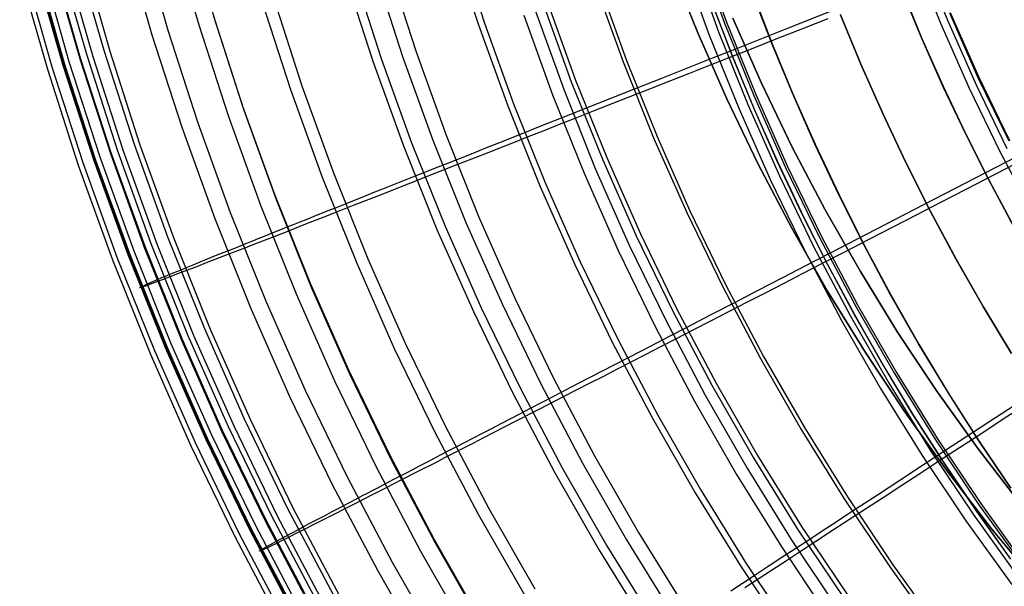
# Model space of a CAD drawing. Header units: millimetres. Extents: x 20498 to 21098, y 1199 to 1799.
# Tile 3 of 110: x 20508 to 20610, y 1359 to 1417. Entities that reach past the tile are written whole.
import ezdxf

# ---------------------------------------------------------------- set-up
doc = ezdxf.new("R2010")
doc.units = ezdxf.units.MM
doc.layers.add('Rico Pouf Ferm Living', color=7, linetype='Continuous', true_color=0x000000)

msp = doc.modelspace()

# ---------------------------------------------------------------- linework, layer by layer
at = {"layer": 'Rico Pouf Ferm Living'}
for p, q in [((20525.73, 1426.35, 309.89), (20528.41, 1416.95, 309.87)), ((20520.84, 1425.47, 93.65), (20523.56, 1415.9, 93.63)), ((20524.07, 1425.9, 310.65), (20526.76, 1416.45, 310.63)), ((20519.18, 1425.03, 92.87), (20521.93, 1415.41, 92.85)), ((20552.91, 1424.89, 61.73), (20555.64, 1416.44, 61.72)), ((20553.52, 1425.07, 63.61), (20556.25, 1416.64, 63.6)), ((20578.31, 1424.21, 55.96), (20581.05, 1416.64, 55.94)), ((20578.53, 1424.28, 57.94), (20581.26, 1416.72, 57.93)), ((20512.38, 1423.16, 119.79), (20515.19, 1413.31, 119.77)), ((20514.15, 1423.64, 120.14), (20516.95, 1413.84, 120.13)), ((20514.78, 1423.51, 267.56), (20517.57, 1413.74, 267.54)), ((20577.67, 1423.35, 373.21), (20580.42, 1415.75, 373.19)), ((20600.61, 1423.43, 388.11), (20603.34, 1416.62, 388.1)), ((20601.33, 1423.71, 386.29), (20604.05, 1416.93, 386.28)), ((20508.74, 1422.12, 159.9), (20511.59, 1412.13, 159.89)), ((20509.9, 1422.26, 245.35), (20512.74, 1412.31, 245.34)), ((20509.91, 1422.47, 140.49), (20512.75, 1412.52, 140.48)), ((20510.07, 1422.35, 219.6), (20512.91, 1412.41, 219.58)), ((20510.54, 1422.59, 160), (20513.36, 1412.67, 159.98)), ((20511.69, 1422.73, 245.14), (20514.51, 1412.85, 245.12)), ((20511.7, 1422.94, 140.68), (20514.52, 1413.06, 140.66)), ((20513.02, 1423.04, 267.94), (20515.82, 1413.2, 267.92)), ((20546.38, 1422.34, 343.88), (20549.19, 1413.66, 343.87)), ((20578.28, 1415.64, 54.61), (20575.51, 1422.57, 54.61)), ((20575.51, 1422.57, 54.61), (20578.28, 1415.64, 54.61)), ((20576.71, 1423.02, 374.88), (20579.47, 1415.39, 374.87)), ((20508.28, 1421.87, 219.67), (20511.13, 1411.87, 219.65)), ((20541.89, 1421.52, 67.27), (20544.74, 1412.69, 67.25)), ((20542.75, 1421.78, 69.02), (20545.6, 1412.98, 69)), ((20544.99, 1421.92, 345.13), (20547.81, 1413.19, 345.12)), ((20567.71, 1420.57, 57.87), (20570.58, 1412.64, 57.85)), ((20568.06, 1420.69, 59.83), (20570.93, 1412.77, 59.81)), ((20534.48, 1419.26, 75.56), (20537.41, 1410.17, 75.55)), ((20585.86, 1414.69, 10.66), (20583.82, 1420, 10.66)), ((20583.85, 1419.99, 65.09), (20585.89, 1414.68, 65.09)), ((20601.42, 1415.06, 10.67), (20599.37, 1420.01, 10.67)), ((20599.37, 1420.01, -0.11), (20601.41, 1415.06, -0.11)), ((20601.41, 1415.06, 5.28), (20599.37, 1420.01, 5.28)), ((20601.42, 1415.06, 10.67), (20599.37, 1420.01, 10.67)), ((20601.42, 1415.05, 15.02), (20599.37, 1420.01, 15.02)), ((20601.42, 1415.06, 10.67), (20599.37, 1420.01, 10.67)), ((20599.38, 1420.01, 19.38), (20601.42, 1415.05, 19.38)), ((20533.28, 1418.9, 74.08), (20536.23, 1409.77, 74.06)), ((20562.28, 1418.71, 59.32), (20565.22, 1410.59, 59.3)), ((20562.74, 1418.87, 61.25), (20565.67, 1410.76, 61.23)), ((20579.81, 1418.53, 16.1), (20581.88, 1413.12, 16.1)), ((20581.9, 1413.12, 37.87), (20579.82, 1418.53, 37.87)), ((20581.91, 1413.12, 59.65), (20579.83, 1418.53, 59.65)), ((20587.31, 1416.01, 57.29), (20592.43, 1418.04, 56.76)), ((20528.29, 1417.36, 83.65), (20531.29, 1408.06, 83.63)), ((20560.33, 1417.44, 360.46), (20563.29, 1409.24, 360.45)), ((20561.52, 1417.85, 358.99), (20564.47, 1409.7, 358.98)), ((20581.9, 1417.16, 59.65), (20584.85, 1410.45, 59.65)), ((20584.85, 1410.45, 59.65), (20581.9, 1417.16, 59.65)), ((20591.69, 1417.08, 380.18), (20589.08, 1416.05, 378.52)), ((20595.12, 1412.39, 10.67), (20593.01, 1417.51, 10.67)), ((20595.12, 1412.39, 15.02), (20593.01, 1417.5, 15.02)), ((20593.02, 1417.5, 19.37), (20595.12, 1412.39, 19.38)), ((20604.25, 1417.7, 53.97), (20607.2, 1411.03, 53.96)), ((20604.35, 1417.74, 55.97), (20607.3, 1411.07, 55.96)), ((20526.76, 1416.45, 310.63), (20529.79, 1407.09, 310.62)), ((20528.41, 1416.95, 309.87), (20531.41, 1407.64, 309.86)), ((20555.64, 1416.44, 61.72), (20558.66, 1408.09, 61.7)), ((20556.25, 1416.64, 63.6), (20559.26, 1408.31, 63.58)), ((20581.05, 1416.64, 55.94), (20584.05, 1409.17, 55.93)), ((20581.26, 1416.72, 57.93), (20584.26, 1409.26, 57.92)), ((20582.31, 1414.03, 57.92), (20587.31, 1416.01, 57.29)), ((20589.08, 1416.05, 378.52), (20586.5, 1415.04, 376.8)), ((20603.34, 1416.62, 388.1), (20606.31, 1409.92, 388.09)), ((20604.05, 1416.93, 386.28), (20607.01, 1410.25, 386.27)), ((20521.93, 1415.41, 92.85), (20525, 1405.89, 92.83)), ((20523.56, 1415.9, 93.63), (20526.62, 1406.44, 93.62)), ((20581.28, 1408.81, 54.62), (20578.28, 1415.64, 54.61)), ((20578.28, 1415.64, 54.61), (20581.28, 1408.81, 54.62)), ((20579.47, 1415.39, 374.87), (20582.5, 1407.86, 374.86)), ((20580.42, 1415.75, 373.19), (20583.43, 1408.25, 373.18)), ((20586.5, 1415.04, 376.8), (20583.96, 1414.03, 375.02)), ((20601.41, 1415.06, -0.11), (20603.59, 1410.13, -0.11)), ((20603.59, 1410.13, 5.28), (20601.41, 1415.06, 5.28)), ((20603.59, 1410.13, 10.67), (20601.42, 1415.06, 10.67)), ((20603.59, 1410.13, 10.67), (20601.42, 1415.06, 10.67)), ((20603.59, 1410.13, 10.67), (20601.42, 1415.06, 10.67)), ((20601.42, 1415.05, 19.38), (20603.6, 1410.13, 19.38)), ((20603.6, 1410.13, 15.03), (20601.42, 1415.05, 15.02)), ((20579.72, 1413, 58.31), (20582.31, 1414.03, 57.92)), ((20583.96, 1414.03, 375.02), (20581.47, 1413.05, 373.19)), ((20588.04, 1409.4, 10.66), (20585.86, 1414.69, 10.66)), ((20585.89, 1414.68, 65.09), (20588.07, 1409.39, 65.09)), ((20514.52, 1413.06, 140.66), (20517.68, 1403.28, 140.65)), ((20515.19, 1413.31, 119.77), (20518.34, 1403.55, 119.75)), ((20515.82, 1413.2, 267.92), (20518.97, 1403.47, 267.9)), ((20516.95, 1413.84, 120.13), (20520.08, 1404.15, 120.11)), ((20517.57, 1413.74, 267.54), (20520.69, 1404.06, 267.52)), ((20545.6, 1412.98, 69), (20548.74, 1404.29, 68.99)), ((20547.81, 1413.19, 345.12), (20550.94, 1404.56, 345.1)), ((20549.19, 1413.66, 343.87), (20552.29, 1405.08, 343.85)), ((20577.14, 1411.98, 58.75), (20579.72, 1413, 58.31)), ((20581.47, 1413.05, 373.19), (20579.38, 1412.23, 371.59)), ((20581.88, 1413.12, 16.1), (20584.1, 1407.74, 16.1)), ((20584.12, 1407.73, 37.88), (20581.9, 1413.12, 37.87)), ((20584.13, 1407.73, 59.65), (20581.91, 1413.12, 59.65)), ((20511.59, 1412.13, 159.89), (20514.78, 1402.25, 159.87)), ((20512.74, 1412.31, 245.34), (20515.92, 1402.47, 245.32)), ((20512.75, 1412.52, 140.48), (20515.93, 1402.68, 140.46)), ((20512.91, 1412.41, 219.58), (20516.08, 1402.58, 219.57)), ((20513.36, 1412.67, 159.98), (20516.54, 1402.85, 159.97)), ((20514.51, 1412.85, 245.12), (20517.67, 1403.07, 245.1)), ((20544.74, 1412.69, 67.25), (20547.9, 1403.97, 67.24)), ((20570.58, 1412.64, 57.85), (20573.72, 1404.81, 57.84)), ((20570.93, 1412.77, 59.81), (20574.07, 1404.95, 59.8)), ((20574.56, 1410.96, 59.25), (20577.14, 1411.98, 58.75)), ((20579.38, 1412.23, 371.59), (20577.32, 1411.41, 369.94)), ((20597.37, 1407.31, 10.67), (20595.12, 1412.39, 10.67)), ((20595.12, 1412.39, 19.38), (20597.37, 1407.31, 19.38)), ((20597.37, 1407.31, 15.02), (20595.12, 1412.39, 15.02)), ((20511.13, 1411.87, 219.65), (20514.32, 1401.98, 219.64)), ((20572.02, 1409.95, 59.81), (20574.56, 1410.96, 59.25)), ((20577.32, 1411.41, 369.94), (20575.29, 1410.61, 368.24)), ((20607.2, 1411.03, 53.96), (20610.38, 1404.48, 53.95)), ((20607.3, 1411.07, 55.96), (20610.47, 1404.52, 55.95)), ((20537.41, 1410.17, 75.55), (20540.66, 1401.19, 75.53)), ((20565.22, 1410.59, 59.3), (20568.44, 1402.58, 59.29)), ((20565.67, 1410.76, 61.23), (20568.89, 1402.76, 61.22)), ((20569.4, 1408.91, 60.47), (20572.02, 1409.95, 59.81)), ((20575.29, 1410.61, 368.24), (20573.29, 1409.83, 366.49)), ((20584.85, 1410.45, 59.65), (20588.03, 1403.85, 59.65)), ((20588.03, 1403.85, 59.65), (20584.85, 1410.45, 59.65)), ((20605.91, 1405.24, 10.67), (20603.59, 1410.13, 10.67)), ((20603.59, 1410.13, -0.11), (20605.9, 1405.24, -0.11)), ((20605.9, 1405.24, 5.28), (20603.59, 1410.13, 5.28)), ((20605.91, 1405.24, 10.67), (20603.59, 1410.13, 10.67)), ((20605.91, 1405.24, 10.67), (20603.59, 1410.13, 10.67)), ((20603.6, 1410.13, 19.38), (20605.91, 1405.24, 19.38)), ((20605.91, 1405.24, 15.03), (20603.6, 1410.13, 15.03)), ((20606.31, 1409.92, 388.09), (20609.5, 1403.32, 388.08)), ((20607.01, 1410.25, 386.27), (20610.19, 1403.68, 386.26)), ((20536.23, 1409.77, 74.06), (20539.5, 1400.75, 74.05)), ((20563.29, 1409.24, 360.45), (20566.54, 1401.16, 360.43)), ((20564.47, 1409.7, 358.98), (20567.7, 1401.65, 358.97)), ((20568.09, 1408.4, 60.84), (20569.4, 1408.91, 60.47)), ((20571.33, 1409.05, 364.7), (20569.39, 1408.29, 362.85)), ((20573.29, 1409.83, 366.49), (20571.33, 1409.05, 364.7)), ((20584.05, 1409.17, 55.93), (20587.3, 1401.81, 55.92)), ((20584.26, 1409.26, 57.92), (20587.51, 1401.9, 57.9)), ((20590.36, 1404.14, 10.66), (20588.04, 1409.4, 10.66)), ((20588.07, 1409.39, 65.09), (20590.39, 1404.14, 65.1)), ((20531.29, 1408.06, 83.63), (20534.62, 1398.87, 83.61)), ((20558.66, 1408.09, 61.7), (20561.97, 1399.85, 61.69)), ((20559.26, 1408.31, 63.58), (20562.56, 1400.09, 63.57)), ((20565.18, 1407.24, 61.76), (20566.79, 1407.88, 61.23)), ((20566.79, 1407.88, 61.23), (20568.09, 1408.4, 60.84)), ((20569.39, 1408.29, 362.85), (20567.48, 1407.54, 360.94)), ((20584.52, 1402.08, 54.62), (20581.28, 1408.81, 54.62)), ((20581.28, 1408.81, 54.62), (20584.52, 1402.08, 54.62)), ((20582.5, 1407.86, 374.86), (20585.78, 1400.44, 374.85)), ((20583.43, 1408.25, 373.18), (20586.7, 1400.86, 373.17)), ((20529.79, 1407.09, 310.62), (20533.13, 1397.84, 310.6)), ((20531.41, 1407.64, 309.86), (20534.74, 1398.45, 309.84)), ((20563.6, 1406.61, 62.32), (20565.18, 1407.24, 61.76)), ((20567.48, 1407.54, 360.94), (20565.6, 1406.8, 358.97)), ((20584.1, 1407.74, 16.1), (20586.47, 1402.38, 16.11)), ((20586.48, 1402.38, 37.88), (20584.12, 1407.73, 37.88)), ((20586.5, 1402.38, 59.65), (20584.13, 1407.73, 59.65)), ((20599.75, 1402.26, 10.67), (20597.37, 1407.31, 10.67)), ((20597.37, 1407.31, 19.38), (20599.76, 1402.26, 19.38)), ((20599.75, 1402.26, 15.03), (20597.37, 1407.31, 15.02)), ((20525, 1405.89, 92.83), (20528.41, 1396.48, 92.82)), ((20526.62, 1406.44, 93.62), (20530.01, 1397.09, 93.6)), ((20560.41, 1405.35, 63.58), (20562.02, 1405.99, 62.92)), ((20562.02, 1405.99, 62.92), (20563.6, 1406.61, 62.32)), ((20563.98, 1406.16, 357.2), (20562.39, 1405.53, 355.4)), ((20565.6, 1406.8, 358.97), (20563.98, 1406.16, 357.2)), ((20552.29, 1405.08, 343.85), (20555.69, 1396.61, 343.84)), ((20557.73, 1404.29, 64.76), (20560.41, 1405.35, 63.58)), ((20560.84, 1404.92, 353.57), (20559.32, 1404.32, 351.7)), ((20562.39, 1405.53, 355.4), (20560.84, 1404.92, 353.57)), ((20573.72, 1404.81, 57.84), (20577.14, 1397.09, 57.83)), ((20574.07, 1404.95, 59.8), (20577.47, 1397.25, 59.79)), ((20605.9, 1405.24, -0.11), (20608.35, 1400.38, -0.11)), ((20608.35, 1400.38, 5.28), (20605.9, 1405.24, 5.28)), ((20608.35, 1400.38, 10.68), (20605.91, 1405.24, 10.67)), ((20605.91, 1405.24, 19.38), (20608.36, 1400.38, 19.39)), ((20608.35, 1400.38, 10.68), (20605.91, 1405.24, 10.67)), ((20608.35, 1400.38, 15.03), (20605.91, 1405.24, 15.03)), ((20608.35, 1400.38, 10.68), (20605.91, 1405.24, 10.67)), ((20520.08, 1404.15, 120.11), (20523.54, 1394.57, 120.1)), ((20520.69, 1404.06, 267.52), (20524.15, 1394.5, 267.51)), ((20547.9, 1403.97, 67.24), (20551.35, 1395.35, 67.22)), ((20548.74, 1404.29, 68.99), (20552.19, 1395.7, 68.97)), ((20550.94, 1404.56, 345.1), (20554.35, 1396.05, 345.09)), ((20556.4, 1403.76, 65.39), (20557.73, 1404.29, 64.76)), ((20559.32, 1404.32, 351.7), (20557.82, 1403.74, 349.8)), ((20588.03, 1403.85, 59.65), (20591.44, 1397.36, 59.65)), ((20591.44, 1397.36, 59.65), (20588.03, 1403.85, 59.65)), ((20592.83, 1398.92, 10.67), (20590.36, 1404.14, 10.66)), ((20590.39, 1404.14, 65.1), (20592.86, 1398.92, 65.1)), ((20516.54, 1402.85, 159.97), (20520.05, 1393.15, 159.95)), ((20517.67, 1403.07, 245.1), (20521.17, 1393.4, 245.09)), ((20517.68, 1403.28, 140.65), (20521.18, 1393.62, 140.63)), ((20518.34, 1403.55, 119.75), (20521.83, 1393.91, 119.74)), ((20518.97, 1403.47, 267.9), (20522.45, 1393.85, 267.89)), ((20556.35, 1403.16, 347.86), (20553.48, 1402.03, 343.85)), ((20553.77, 1402.71, 66.73), (20555.08, 1403.23, 66.04)), ((20555.08, 1403.23, 66.04), (20556.4, 1403.76, 65.39)), ((20557.82, 1403.74, 349.8), (20556.35, 1403.16, 347.86)), ((20568.89, 1402.76, 61.22), (20572.37, 1394.88, 61.21)), ((20601.6, 1397.91, 56.73), (20611.29, 1402.92, 55.95)), ((20609.5, 1403.32, 388.08), (20612.93, 1396.84, 388.07)), ((20514.32, 1401.98, 219.64), (20517.86, 1392.2, 219.62)), ((20514.78, 1402.25, 159.87), (20518.31, 1392.49, 159.85)), ((20515.92, 1402.47, 245.32), (20519.44, 1392.75, 245.3)), ((20515.93, 1402.68, 140.46), (20519.44, 1392.96, 140.45)), ((20516.08, 1402.58, 219.57), (20519.6, 1392.86, 219.55)), ((20553.48, 1402.03, 343.85), (20550.85, 1401, 339.93)), ((20551.2, 1401.69, 68.2), (20552.48, 1402.2, 67.45)), ((20552.48, 1402.2, 67.45), (20553.77, 1402.71, 66.73)), ((20568.44, 1402.58, 59.29), (20571.93, 1394.68, 59.28)), ((20587.99, 1395.48, 54.62), (20584.52, 1402.08, 54.62)), ((20584.52, 1402.08, 54.62), (20587.99, 1395.48, 54.62)), ((20586.47, 1402.38, 16.11), (20588.98, 1397.06, 16.11)), ((20589, 1397.06, 37.88), (20586.48, 1402.38, 37.88)), ((20589.01, 1397.06, 59.65), (20586.5, 1402.38, 59.65)), ((20587.3, 1401.81, 55.92), (20590.81, 1394.57, 55.91)), ((20587.51, 1401.9, 57.9), (20591.02, 1394.67, 57.89)), ((20602.27, 1397.26, 10.67), (20599.75, 1402.26, 10.67)), ((20602.28, 1397.26, 15.03), (20599.75, 1402.26, 15.03)), ((20599.76, 1402.26, 19.38), (20602.28, 1397.26, 19.38)), ((20611.01, 1402.08, 386.26), (20605.94, 1399.46, 383.32)), ((20539.5, 1400.75, 74.05), (20543.07, 1391.85, 74.03)), ((20540.66, 1401.19, 75.53), (20544.22, 1392.33, 75.52)), ((20547.82, 1400.35, 70.42), (20548.87, 1400.77, 69.69)), ((20550.85, 1401, 339.93), (20548.36, 1400.02, 335.96)), ((20548.87, 1400.77, 69.69), (20549.94, 1401.19, 68.98)), ((20549.94, 1401.19, 68.98), (20551.2, 1401.69, 68.2)), ((20566.54, 1401.16, 360.43), (20570.07, 1393.19, 360.42)), ((20567.7, 1401.65, 358.97), (20571.21, 1393.72, 358.95)), ((20586.7, 1400.86, 373.17), (20590.22, 1393.59, 373.16)), ((20545.76, 1399.53, 71.99), (20546.78, 1399.94, 71.19)), ((20548.36, 1400.02, 335.96), (20546, 1399.09, 331.91)), ((20546.78, 1399.94, 71.19), (20547.82, 1400.35, 70.42)), ((20561.97, 1399.85, 61.69), (20565.57, 1391.73, 61.68)), ((20562.56, 1400.09, 63.57), (20566.15, 1391.99, 63.56)), ((20585.78, 1400.44, 374.85), (20589.32, 1393.13, 374.83)), ((20610.93, 1395.57, 10.68), (20608.35, 1400.38, 10.68)), ((20608.35, 1400.38, -0.11), (20610.92, 1395.57, -0.1)), ((20610.93, 1395.57, 5.29), (20608.35, 1400.38, 5.28)), ((20610.93, 1395.57, 10.68), (20608.35, 1400.38, 10.68)), ((20610.93, 1395.57, 15.03), (20608.35, 1400.38, 15.03)), ((20610.93, 1395.57, 10.68), (20608.35, 1400.38, 10.68)), ((20608.36, 1400.38, 19.39), (20610.93, 1395.57, 19.39)), ((20534.62, 1398.87, 83.61), (20538.26, 1389.8, 83.6)), ((20542.83, 1398.37, 74.59), (20543.79, 1398.75, 73.69)), ((20543.79, 1398.75, 73.69), (20544.77, 1399.14, 72.82)), ((20544.77, 1399.14, 72.82), (20545.76, 1399.53, 71.99)), ((20546, 1399.09, 331.91), (20544.87, 1398.65, 329.84)), ((20595.44, 1393.74, 10.67), (20592.83, 1398.92, 10.67)), ((20592.86, 1398.92, 65.1), (20595.47, 1393.74, 65.1)), ((20605.94, 1399.46, 383.32), (20603.41, 1398.15, 381.76)), ((20533.13, 1397.84, 310.6), (20536.8, 1388.71, 310.59)), ((20534.74, 1398.45, 309.84), (20538.38, 1389.38, 309.83)), ((20541.05, 1397.66, 76.44), (20541.9, 1398, 75.53)), ((20542.7, 1397.8, 325.64), (20541.66, 1397.39, 323.49)), ((20541.9, 1398, 75.53), (20542.83, 1398.37, 74.59)), ((20543.77, 1398.22, 327.76), (20542.7, 1397.8, 325.64)), ((20544.87, 1398.65, 329.84), (20543.77, 1398.22, 327.76)), ((20596.7, 1395.38, 57.25), (20601.6, 1397.91, 56.73)), ((20603.41, 1398.15, 381.76), (20600.89, 1396.86, 380.15)), ((20530.01, 1397.09, 93.6), (20533.71, 1387.86, 93.59)), ((20537.95, 1396.42, 80.37), (20538.68, 1396.71, 79.35)), ((20538.68, 1396.71, 79.35), (20539.44, 1397.02, 78.35)), ((20539.44, 1397.02, 78.35), (20540.23, 1397.33, 77.39)), ((20540.64, 1396.99, 321.31), (20539.66, 1396.61, 319.1)), ((20540.23, 1397.33, 77.39), (20541.05, 1397.66, 76.44)), ((20541.66, 1397.39, 323.49), (20540.64, 1396.99, 321.31)), ((20577.14, 1397.09, 57.83), (20580.82, 1389.5, 57.82)), ((20577.47, 1397.25, 59.79), (20581.15, 1389.67, 59.78)), ((20588.98, 1397.06, 16.11), (20591.64, 1391.79, 16.11)), ((20591.66, 1391.78, 37.88), (20589, 1397.06, 37.88)), ((20591.67, 1391.78, 59.66), (20589.01, 1397.06, 59.65)), ((20591.44, 1397.36, 59.65), (20595.06, 1391, 59.66)), ((20595.06, 1391, 59.66), (20591.44, 1397.36, 59.65)), ((20600.89, 1396.86, 380.15), (20598.4, 1395.57, 378.48)), ((20604.93, 1392.3, 10.67), (20602.27, 1397.26, 10.67)), ((20602.28, 1397.26, 19.38), (20604.94, 1392.29, 19.38)), ((20604.94, 1392.29, 15.03), (20602.28, 1397.26, 15.03)), ((20528.41, 1396.48, 92.82), (20532.13, 1387.19, 92.8)), ((20535.89, 1395.6, 83.61), (20536.55, 1395.86, 82.5)), ((20537.78, 1395.88, 314.55), (20536.01, 1395.18, 309.84)), ((20536.55, 1395.86, 82.5), (20537.24, 1396.14, 81.42)), ((20537.24, 1396.14, 81.42), (20537.95, 1396.42, 80.37)), ((20539.66, 1396.61, 319.1), (20537.78, 1395.88, 314.55)), ((20552.19, 1395.7, 68.97), (20555.93, 1387.25, 68.96)), ((20554.35, 1396.05, 345.09), (20558.07, 1387.66, 345.07)), ((20555.69, 1396.61, 343.84), (20559.38, 1388.27, 343.82)), ((20532.89, 1394.4, 89.61), (20533.45, 1394.62, 88.35)), ((20533.45, 1394.62, 88.35), (20534.03, 1394.86, 87.11)), ((20534.03, 1394.86, 87.11), (20534.63, 1395.1, 85.92)), ((20536.01, 1395.18, 309.84), (20534.34, 1394.53, 304.94)), ((20534.63, 1395.1, 85.92), (20535.25, 1395.34, 84.75)), ((20535.25, 1395.34, 84.75), (20535.89, 1395.6, 83.61)), ((20551.35, 1395.35, 67.22), (20555.11, 1386.87, 67.21)), ((20571.93, 1394.68, 59.28), (20575.7, 1386.91, 59.27)), ((20572.37, 1394.88, 61.21), (20576.13, 1387.12, 61.2)), ((20591.68, 1388.99, 54.63), (20587.99, 1395.48, 54.62)), ((20587.99, 1395.48, 54.62), (20591.68, 1388.99, 54.63)), ((20591.02, 1394.67, 57.89), (20594.78, 1387.56, 57.88)), ((20591.92, 1392.9, 57.89), (20596.7, 1395.38, 57.25)), ((20598.4, 1395.57, 378.48), (20595.94, 1394.3, 376.76)), ((20521.18, 1393.62, 140.63), (20525.01, 1384.09, 140.62)), ((20521.83, 1393.91, 119.74), (20525.65, 1384.4, 119.72)), ((20522.45, 1393.85, 267.89), (20526.26, 1384.35, 267.87)), ((20523.54, 1394.57, 120.1), (20527.34, 1385.11, 120.08)), ((20524.15, 1394.5, 267.51), (20527.94, 1385.06, 267.49)), ((20530.31, 1393.36, 96.42), (20531.3, 1393.76, 93.6)), ((20531.3, 1393.76, 93.6), (20531.81, 1393.97, 92.23)), ((20532.78, 1393.92, 299.88), (20531.31, 1393.36, 294.68)), ((20531.81, 1393.97, 92.23), (20532.34, 1394.18, 90.91)), ((20532.34, 1394.18, 90.91), (20532.89, 1394.4, 89.61)), ((20534.34, 1394.53, 304.94), (20532.78, 1393.92, 299.88)), ((20571.21, 1393.72, 358.95), (20575, 1385.92, 358.94)), ((20590.22, 1393.59, 373.16), (20594, 1386.45, 373.15)), ((20590.81, 1394.57, 55.91), (20594.57, 1387.45, 55.9)), ((20595.94, 1394.3, 376.76), (20593.51, 1393.05, 374.99)), ((20598.19, 1388.61, 10.67), (20595.44, 1393.74, 10.67)), ((20595.47, 1393.74, 65.1), (20598.22, 1388.6, 65.1)), ((20519.44, 1392.96, 140.45), (20523.3, 1383.37, 140.43)), ((20519.44, 1392.75, 245.3), (20523.29, 1383.15, 245.29)), ((20519.6, 1392.86, 219.55), (20523.45, 1383.27, 219.54)), ((20520.05, 1393.15, 159.95), (20523.89, 1383.58, 159.94)), ((20521.17, 1393.4, 245.09), (20525, 1383.87, 245.07)), ((20527.67, 1392.3, 105.72), (20528.5, 1392.64, 102.48)), ((20528.5, 1392.64, 102.48), (20529.38, 1392.99, 99.38)), ((20529.95, 1392.83, 289.37), (20528.69, 1392.34, 283.97)), ((20529.38, 1392.99, 99.38), (20530.31, 1393.36, 96.42)), ((20531.31, 1393.36, 294.68), (20529.95, 1392.83, 289.37)), ((20570.07, 1393.19, 360.42), (20573.87, 1385.34, 360.41)), ((20589.32, 1393.13, 374.83), (20593.11, 1385.96, 374.82)), ((20589.45, 1391.63, 58.28), (20591.92, 1392.9, 57.89)), ((20593.51, 1393.05, 374.99), (20591.13, 1391.82, 373.16)), ((20517.86, 1392.2, 219.62), (20521.74, 1382.55, 219.6)), ((20518.31, 1392.49, 159.85), (20522.18, 1382.85, 159.84)), ((20525.5, 1391.42, 116.28), (20526.17, 1391.69, 112.61)), ((20526.17, 1391.69, 112.61), (20526.9, 1391.99, 109.09)), ((20527.52, 1391.89, 278.51), (20526.45, 1391.47, 273.01)), ((20526.9, 1391.99, 109.09), (20527.67, 1392.3, 105.72)), ((20528.69, 1392.34, 283.97), (20527.52, 1391.89, 278.51)), ((20543.07, 1391.85, 74.03), (20546.95, 1383.07, 74.02)), ((20544.22, 1392.33, 75.52), (20548.08, 1383.6, 75.5)), ((20565.57, 1391.73, 61.68), (20569.44, 1383.73, 61.66)), ((20566.15, 1391.99, 63.56), (20570.01, 1384.02, 63.54)), ((20586.98, 1390.35, 58.72), (20589.45, 1391.63, 58.28)), ((20591.13, 1391.82, 373.16), (20589.13, 1390.79, 371.55)), ((20591.64, 1391.79, 16.11), (20594.45, 1386.56, 16.11)), ((20594.46, 1386.56, 37.89), (20591.66, 1391.78, 37.88)), ((20594.47, 1386.55, 59.66), (20591.67, 1391.78, 59.66)), ((20607.73, 1387.38, 10.68), (20604.93, 1392.3, 10.67)), ((20604.94, 1392.29, 19.38), (20607.73, 1387.38, 19.39)), ((20607.73, 1387.38, 15.03), (20604.94, 1392.29, 15.03)), ((20522.96, 1390.38, 135.45), (20523.5, 1390.6, 130.31)), ((20523.5, 1390.6, 130.31), (20524.13, 1390.86, 125.21)), ((20524.58, 1390.76, 261.9), (20523.79, 1390.45, 256.33)), ((20524.13, 1390.86, 125.21), (20524.87, 1391.16, 120.09)), ((20525.48, 1391.1, 267.5), (20524.58, 1390.76, 261.9)), ((20524.87, 1391.16, 120.09), (20525.5, 1391.42, 116.28)), ((20526.45, 1391.47, 273.01), (20525.48, 1391.1, 267.5)), ((20589.13, 1390.79, 371.55), (20587.16, 1389.78, 369.9)), ((20595.06, 1391, 59.66), (20598.91, 1384.76, 59.66)), ((20598.91, 1384.76, 59.66), (20595.06, 1391, 59.66)), ((20520.67, 1389.36, 189.27), (20521.39, 1389.7, 159.95)), ((20521.52, 1389.6, 232.34), (20520.94, 1389.4, 219.55)), ((20521.39, 1389.7, 159.95), (20521.86, 1389.91, 150.26)), ((20521.95, 1389.76, 238.71), (20521.52, 1389.6, 232.34)), ((20521.86, 1389.91, 150.26), (20522.51, 1390.19, 140.63)), ((20522.5, 1389.97, 245.08), (20521.95, 1389.76, 238.71)), ((20523.1, 1390.19, 250.74), (20522.5, 1389.97, 245.08)), ((20522.51, 1390.19, 140.63), (20522.96, 1390.38, 135.45)), ((20523.79, 1390.45, 256.33), (20523.1, 1390.19, 250.74)), ((20538.26, 1389.8, 83.6), (20542.21, 1380.86, 83.58)), ((20581.15, 1389.67, 59.78), (20585.08, 1382.22, 59.76)), ((20584.52, 1389.07, 59.21), (20586.98, 1390.35, 58.72)), ((20587.16, 1389.78, 369.9), (20585.23, 1388.78, 368.2)), ((20520.94, 1389.4, 219.55), (20520.66, 1389.32, 204.76)), ((20520.66, 1389.32, 204.76), (20520.67, 1389.36, 189.27)), ((20536.8, 1388.71, 310.59), (20540.78, 1379.72, 310.57)), ((20538.38, 1389.38, 309.83), (20542.34, 1380.44, 309.81)), ((20580.82, 1389.5, 57.82), (20584.76, 1382.04, 57.8)), ((20582.1, 1387.82, 59.77), (20584.52, 1389.07, 59.21)), ((20585.23, 1388.78, 368.2), (20583.32, 1387.8, 366.46)), ((20595.6, 1382.64, 54.63), (20591.68, 1388.99, 54.63)), ((20591.68, 1388.99, 54.63), (20595.6, 1382.64, 54.63)), ((20601.08, 1383.53, 10.67), (20598.19, 1388.61, 10.67)), ((20598.22, 1388.6, 65.1), (20601.11, 1383.52, 65.11)), ((20533.71, 1387.86, 93.59), (20537.74, 1378.76, 93.57)), ((20558.07, 1387.66, 345.07), (20562.07, 1379.4, 345.06)), ((20559.38, 1388.27, 343.82), (20563.36, 1380.06, 343.81)), ((20579.59, 1386.52, 60.44), (20582.1, 1387.82, 59.77)), ((20583.32, 1387.8, 366.46), (20581.44, 1386.83, 364.66)), ((20594.78, 1387.56, 57.88), (20598.78, 1380.58, 57.87)), ((20532.13, 1387.19, 92.8), (20536.18, 1378.04, 92.79)), ((20555.11, 1386.87, 67.21), (20559.16, 1378.52, 67.2)), ((20555.93, 1387.25, 68.96), (20559.96, 1378.92, 68.95)), ((20575.7, 1386.91, 59.27), (20579.73, 1379.27, 59.25)), ((20576.13, 1387.12, 61.2), (20580.16, 1379.5, 61.18)), ((20578.34, 1385.88, 60.8), (20579.59, 1386.52, 60.44)), ((20581.44, 1386.83, 364.66), (20579.59, 1385.88, 362.81)), ((20594.45, 1386.56, 16.11), (20597.39, 1381.38, 16.11)), ((20597.4, 1381.38, 37.89), (20594.46, 1386.56, 37.89)), ((20597.42, 1381.38, 59.66), (20594.47, 1386.55, 59.66)), ((20594.57, 1387.45, 55.9), (20598.58, 1380.47, 55.89)), ((20610.66, 1382.53, 10.68), (20607.73, 1387.38, 10.68)), ((20607.73, 1387.38, 19.39), (20610.66, 1382.53, 19.39)), ((20610.66, 1382.53, 15.03), (20607.73, 1387.38, 15.03)), ((20575, 1385.92, 358.94), (20579.05, 1378.25, 358.93)), ((20577.1, 1385.23, 61.19), (20578.34, 1385.88, 60.8)), ((20579.59, 1385.88, 362.81), (20577.77, 1384.94, 360.9)), ((20593.11, 1385.96, 374.82), (20597.15, 1378.92, 374.81)), ((20594, 1386.45, 373.15), (20598.02, 1379.44, 373.14)), ((20527.34, 1385.11, 120.08), (20531.46, 1375.8, 120.06)), ((20527.94, 1385.06, 267.49), (20532.06, 1375.77, 267.48)), ((20573.87, 1385.34, 360.41), (20577.94, 1377.64, 360.39)), ((20575.56, 1384.44, 61.72), (20577.1, 1385.23, 61.19)), ((20577.77, 1384.94, 360.9), (20575.97, 1384.01, 358.94)), ((20598.91, 1384.76, 59.66), (20602.97, 1378.66, 59.66)), ((20602.97, 1378.66, 59.66), (20598.91, 1384.76, 59.66)), ((20523.89, 1383.58, 159.94), (20528.07, 1374.14, 159.92)), ((20525, 1383.87, 245.07), (20529.15, 1374.47, 245.06)), ((20525.01, 1384.09, 140.62), (20529.16, 1374.69, 140.6)), ((20525.65, 1384.4, 119.72), (20529.8, 1375.03, 119.71)), ((20526.26, 1384.35, 267.87), (20530.4, 1375, 267.86)), ((20548.08, 1383.6, 75.5), (20552.25, 1375, 75.49)), ((20569.44, 1383.73, 61.66), (20573.59, 1375.88, 61.65)), ((20570.01, 1384.02, 63.54), (20574.15, 1376.19, 63.53)), ((20572.54, 1382.87, 62.88), (20574.05, 1383.65, 62.28)), ((20574.05, 1383.65, 62.28), (20575.56, 1384.44, 61.72)), ((20575.97, 1384.01, 358.94), (20574.42, 1383.22, 357.17)), ((20604.11, 1378.51, 10.68), (20601.08, 1383.53, 10.67)), ((20601.11, 1383.52, 65.11), (20604.14, 1378.5, 65.11)), ((20521.74, 1382.55, 219.6), (20525.95, 1373.03, 219.59)), ((20522.18, 1382.85, 159.84), (20526.38, 1373.36, 159.82)), ((20523.29, 1383.15, 245.29), (20527.48, 1373.69, 245.27)), ((20523.3, 1383.37, 140.43), (20527.48, 1373.91, 140.41)), ((20523.45, 1383.27, 219.54), (20527.63, 1373.82, 219.52)), ((20546.95, 1383.07, 74.02), (20551.13, 1374.44, 74)), ((20571, 1382.08, 63.54), (20572.54, 1382.87, 62.88)), ((20572.9, 1382.44, 355.36), (20571.42, 1381.67, 353.53)), ((20574.42, 1383.22, 357.17), (20572.9, 1382.44, 355.36)), ((20599.73, 1376.42, 54.63), (20595.6, 1382.64, 54.63)), ((20595.6, 1382.64, 54.63), (20599.73, 1376.42, 54.63)), ((20568.45, 1380.75, 64.72), (20571, 1382.08, 63.54)), ((20571.42, 1381.67, 353.53), (20569.97, 1380.92, 351.66)), ((20584.76, 1382.04, 57.8), (20588.95, 1374.72, 57.79)), ((20585.08, 1382.22, 59.76), (20589.28, 1374.91, 59.75)), ((20542.21, 1380.86, 83.58), (20546.48, 1372.06, 83.57)), ((20542.34, 1380.44, 309.81), (20546.6, 1371.64, 309.8)), ((20567.17, 1380.09, 65.35), (20568.45, 1380.75, 64.72)), ((20569.97, 1380.92, 351.66), (20568.54, 1380.19, 349.76)), ((20597.39, 1381.38, 16.11), (20600.48, 1376.27, 16.12)), ((20600.49, 1376.27, 37.89), (20597.4, 1381.38, 37.89)), ((20600.5, 1376.27, 59.66), (20597.42, 1381.38, 59.66)), ((20598.58, 1380.47, 55.89), (20602.82, 1373.63, 55.87)), ((20598.78, 1380.58, 57.87), (20603.02, 1373.75, 57.86)), ((20540.78, 1379.72, 310.57), (20545.07, 1370.87, 310.56)), ((20562.07, 1379.4, 345.06), (20566.35, 1371.29, 345.05)), ((20563.36, 1380.06, 343.81), (20567.63, 1371.99, 343.8)), ((20567.14, 1379.47, 347.82), (20564.39, 1378.06, 343.81)), ((20564.66, 1378.79, 66.69), (20565.91, 1379.44, 66.01)), ((20565.91, 1379.44, 66.01), (20567.17, 1380.09, 65.35)), ((20568.54, 1380.19, 349.76), (20567.14, 1379.47, 347.82)), ((20580.16, 1379.5, 61.18), (20584.45, 1372.03, 61.17)), ((20598.02, 1379.44, 373.14), (20602.28, 1372.57, 373.13)), ((20537.74, 1378.76, 93.57), (20542.07, 1369.81, 93.56)), ((20559.16, 1378.52, 67.2), (20563.49, 1370.31, 67.18)), ((20559.96, 1378.92, 68.95), (20564.29, 1370.74, 68.93)), ((20563.42, 1378.15, 67.41), (20564.66, 1378.79, 66.69)), ((20579.73, 1379.27, 59.25), (20584.03, 1371.78, 59.24)), ((20597.15, 1378.92, 374.81), (20601.43, 1372.02, 374.8)), ((20602.97, 1378.66, 59.66), (20607.23, 1372.7, 59.67)), ((20607.23, 1372.7, 59.67), (20602.97, 1378.66, 59.66)), ((20607.28, 1373.55, 10.68), (20604.11, 1378.51, 10.68)), ((20604.14, 1378.5, 65.11), (20607.31, 1373.54, 65.11)), ((20608.31, 1375.49, 57.22), (20612.92, 1378.5, 56.7)), ((20536.18, 1378.04, 92.79), (20540.55, 1369.04, 92.77)), ((20561, 1376.89, 68.94), (20562.2, 1377.51, 68.16)), ((20564.39, 1378.06, 343.81), (20561.88, 1376.77, 339.89)), ((20562.2, 1377.51, 68.16), (20563.42, 1378.15, 67.41)), ((20577.94, 1377.64, 360.39), (20582.28, 1370.07, 360.38)), ((20579.05, 1378.25, 358.93), (20583.36, 1370.72, 358.92)), ((20612.27, 1377.36, 380.12), (20609.92, 1375.83, 378.45)), ((20558.97, 1375.84, 70.38), (20559.98, 1376.36, 69.65)), ((20561.88, 1376.77, 339.89), (20559.5, 1375.55, 335.92)), ((20559.98, 1376.36, 69.65), (20561, 1376.89, 68.94)), ((20604.07, 1370.36, 54.64), (20599.73, 1376.42, 54.63)), ((20599.73, 1376.42, 54.63), (20604.07, 1370.36, 54.64)), ((20531.46, 1375.8, 120.06), (20535.9, 1366.63, 120.05)), ((20532.06, 1375.77, 267.48), (20536.49, 1366.62, 267.46)), ((20557.01, 1374.82, 71.95), (20557.98, 1375.33, 71.15)), ((20559.5, 1375.55, 335.92), (20557.24, 1374.39, 331.87)), ((20557.98, 1375.33, 71.15), (20558.97, 1375.84, 70.38)), ((20573.59, 1375.88, 61.65), (20578.01, 1368.18, 61.64)), ((20574.15, 1376.19, 63.53), (20578.55, 1368.5, 63.52)), ((20600.48, 1376.27, 16.12), (20603.7, 1371.22, 16.12)), ((20603.72, 1371.22, 37.89), (20600.49, 1376.27, 37.89)), ((20603.73, 1371.22, 59.67), (20600.5, 1376.27, 59.66)), ((20603.8, 1372.54, 57.86), (20608.31, 1375.49, 57.22)), ((20609.92, 1375.83, 378.45), (20607.6, 1374.31, 376.73)), ((20529.15, 1374.47, 245.06), (20533.64, 1365.22, 245.04)), ((20529.16, 1374.69, 140.6), (20533.64, 1365.44, 140.59)), ((20529.8, 1375.03, 119.71), (20534.27, 1365.81, 119.69)), ((20530.4, 1375, 267.86), (20534.86, 1365.79, 267.84)), ((20551.13, 1374.44, 74), (20555.62, 1365.96, 73.99)), ((20552.25, 1375, 75.49), (20556.71, 1366.56, 75.48)), ((20555.12, 1373.84, 73.64), (20556.06, 1374.33, 72.78)), ((20556.06, 1374.33, 72.78), (20557.01, 1374.82, 71.95)), ((20557.24, 1374.39, 331.87), (20556.16, 1373.83, 329.8)), ((20588.95, 1374.72, 57.79), (20593.4, 1367.55, 57.78)), ((20589.28, 1374.91, 59.75), (20593.72, 1367.75, 59.74)), ((20607.6, 1374.31, 376.73), (20605.31, 1372.82, 374.95)), ((20526.38, 1373.36, 159.82), (20530.91, 1364.02, 159.81)), ((20527.48, 1373.91, 140.41), (20531.99, 1364.61, 140.4)), ((20527.48, 1373.69, 245.27), (20531.99, 1364.38, 245.26)), ((20527.63, 1373.82, 219.52), (20532.14, 1364.52, 219.5)), ((20528.07, 1374.14, 159.92), (20532.57, 1364.86, 159.91)), ((20553.32, 1372.91, 75.49), (20554.21, 1373.37, 74.55)), ((20555.11, 1373.29, 327.72), (20554.09, 1372.77, 325.6)), ((20554.21, 1373.37, 74.55), (20555.12, 1373.84, 73.64)), ((20556.16, 1373.83, 329.8), (20555.11, 1373.29, 327.72)), ((20602.82, 1373.63, 55.87), (20607.3, 1366.94, 55.86)), ((20603.02, 1373.75, 57.86), (20607.49, 1367.07, 57.85)), ((20610.58, 1368.66, 10.68), (20607.28, 1373.55, 10.68)), ((20607.31, 1373.54, 65.11), (20610.61, 1368.66, 65.11)), ((20525.95, 1373.03, 219.59), (20530.48, 1363.68, 219.57)), ((20551.73, 1372.08, 77.35), (20552.51, 1372.49, 76.4)), ((20553.09, 1372.26, 323.45), (20552.13, 1371.77, 321.27)), ((20552.51, 1372.49, 76.4), (20553.32, 1372.91, 75.49)), ((20554.09, 1372.77, 325.6), (20553.09, 1372.26, 323.45)), ((20601.48, 1371.02, 58.25), (20603.8, 1372.54, 57.86)), ((20602.28, 1372.57, 373.13), (20606.77, 1365.86, 373.12)), ((20605.31, 1372.82, 374.95), (20603.07, 1371.36, 373.12)), ((20607.23, 1372.7, 59.67), (20611.7, 1366.89, 59.67)), ((20611.7, 1366.89, 59.67), (20607.23, 1372.7, 59.67)), ((20546.48, 1372.06, 83.57), (20551.04, 1363.42, 83.56)), ((20546.6, 1371.64, 309.8), (20551.17, 1363, 309.78)), ((20551.19, 1371.28, 319.06), (20549.39, 1370.37, 314.51)), ((20549.54, 1370.94, 80.33), (20550.24, 1371.31, 79.31)), ((20550.24, 1371.31, 79.31), (20550.97, 1371.69, 78.31)), ((20550.97, 1371.69, 78.31), (20551.73, 1372.08, 77.35)), ((20552.13, 1371.77, 321.27), (20551.19, 1371.28, 319.06)), ((20566.35, 1371.29, 345.05), (20570.92, 1363.33, 345.04)), ((20567.63, 1371.99, 343.8), (20572.16, 1364.08, 343.79)), ((20584.03, 1371.78, 59.24), (20588.58, 1364.44, 59.23)), ((20584.45, 1372.03, 61.17), (20588.99, 1364.7, 61.16)), ((20603.07, 1371.36, 373.12), (20601.19, 1370.13, 371.52)), ((20601.43, 1372.02, 374.8), (20605.94, 1365.28, 374.79)), ((20545.07, 1370.87, 310.56), (20549.66, 1362.17, 310.55)), ((20547.58, 1369.92, 83.57), (20548.21, 1370.25, 82.46)), ((20549.39, 1370.37, 314.51), (20547.7, 1369.5, 309.8)), ((20548.21, 1370.25, 82.46), (20548.86, 1370.59, 81.38)), ((20548.86, 1370.59, 81.38), (20549.54, 1370.94, 80.33)), ((20563.49, 1370.31, 67.18), (20568.11, 1362.26, 67.17)), ((20564.29, 1370.74, 68.93), (20568.89, 1362.72, 68.92)), ((20583.36, 1370.72, 358.92), (20587.93, 1363.36, 358.9)), ((20599.15, 1369.49, 58.69), (20601.48, 1371.02, 58.25)), ((20603.7, 1371.22, 16.12), (20607.07, 1366.24, 16.12)), ((20607.08, 1366.24, 37.89), (20603.72, 1371.22, 37.89)), ((20607.09, 1366.24, 59.67), (20603.73, 1371.22, 59.67)), ((20608.63, 1364.44, 54.64), (20604.07, 1370.36, 54.64)), ((20604.07, 1370.36, 54.64), (20608.63, 1364.44, 54.64)), ((20542.07, 1369.81, 93.56), (20546.72, 1361.02, 93.54)), ((20545.8, 1368.99, 87.07), (20546.37, 1369.29, 85.87)), ((20547.7, 1369.5, 309.8), (20546.11, 1368.69, 304.9)), ((20546.37, 1369.29, 85.87), (20546.96, 1369.6, 84.71)), ((20546.96, 1369.6, 84.71), (20547.58, 1369.92, 83.57)), ((20582.28, 1370.07, 360.38), (20586.87, 1362.67, 360.37)), ((20596.83, 1367.98, 59.18), (20599.15, 1369.49, 58.69)), ((20601.19, 1370.13, 371.52), (20599.33, 1368.92, 369.87)), ((20540.55, 1369.04, 92.77), (20545.22, 1360.19, 92.76)), ((20544.19, 1368.15, 90.86), (20544.71, 1368.42, 89.57)), ((20546.11, 1368.69, 304.9), (20544.61, 1367.92, 299.84)), ((20544.71, 1368.42, 89.57), (20545.25, 1368.7, 88.3)), ((20545.25, 1368.7, 88.3), (20545.8, 1368.99, 87.07)), ((20578.55, 1368.5, 63.52), (20583.22, 1360.98, 63.51)), ((20599.33, 1368.92, 369.87), (20597.51, 1367.73, 368.17)), ((20543.21, 1367.21, 294.64), (20541.91, 1366.55, 289.33)), ((20542.25, 1367.14, 96.38), (20543.19, 1367.63, 93.56)), ((20543.19, 1367.63, 93.56), (20543.68, 1367.89, 92.19)), ((20544.61, 1367.92, 299.84), (20543.21, 1367.21, 294.64)), ((20543.68, 1367.89, 92.19), (20544.19, 1368.15, 90.86)), ((20578.01, 1368.18, 61.64), (20582.69, 1360.63, 61.63)), ((20593.4, 1367.55, 57.78), (20598.1, 1360.54, 57.77)), ((20593.72, 1367.75, 59.74), (20598.41, 1360.75, 59.73)), ((20594.54, 1366.48, 59.74), (20596.83, 1367.98, 59.18)), ((20597.51, 1367.73, 368.17), (20595.71, 1366.56, 366.43)), ((20535.9, 1366.63, 120.05), (20540.66, 1357.62, 120.04)), ((20536.49, 1366.62, 267.46), (20541.24, 1357.63, 267.45)), ((20539.73, 1365.81, 105.67), (20540.52, 1366.23, 102.44)), ((20540.52, 1366.23, 102.44), (20541.36, 1366.67, 99.34)), ((20541.91, 1366.55, 289.33), (20540.7, 1365.94, 283.93)), ((20541.36, 1366.67, 99.34), (20542.25, 1367.14, 96.38)), ((20556.71, 1366.56, 75.48), (20561.46, 1358.27, 75.46)), ((20592.18, 1364.94, 60.4), (20594.54, 1366.48, 59.74)), ((20595.71, 1366.56, 366.43), (20593.94, 1365.41, 364.63)), ((20607.07, 1366.24, 16.12), (20610.57, 1361.34, 16.12)), ((20610.58, 1361.34, 37.9), (20607.08, 1366.24, 37.89)), ((20610.59, 1361.34, 59.67), (20607.09, 1366.24, 59.67)), ((20607.3, 1366.94, 55.86), (20612.01, 1360.42, 55.85)), ((20607.49, 1367.07, 57.85), (20612.19, 1360.55, 57.84)), ((20533.64, 1365.44, 140.59), (20538.44, 1356.36, 140.57)), ((20533.64, 1365.22, 245.04), (20538.44, 1356.13, 245.03)), ((20534.27, 1365.81, 119.69), (20539.06, 1356.74, 119.68)), ((20534.86, 1365.79, 267.84), (20539.64, 1356.74, 267.83)), ((20538.3, 1365.06, 112.57), (20538.99, 1365.42, 109.05)), ((20539.59, 1365.37, 278.46), (20538.57, 1364.86, 272.97)), ((20538.99, 1365.42, 109.05), (20539.73, 1365.81, 105.67)), ((20540.7, 1365.94, 283.93), (20539.59, 1365.37, 278.46)), ((20555.62, 1365.96, 73.99), (20560.39, 1357.64, 73.98)), ((20593.94, 1365.41, 364.63), (20592.19, 1364.27, 362.78)), ((20605.94, 1365.28, 374.79), (20610.69, 1358.7, 374.78)), ((20606.77, 1365.86, 373.12), (20611.5, 1359.31, 373.11)), ((20531.99, 1364.61, 140.4), (20536.82, 1355.47, 140.38)), ((20531.99, 1364.38, 245.26), (20536.82, 1355.24, 245.24)), ((20532.14, 1364.52, 219.5), (20536.97, 1355.38, 219.49)), ((20532.57, 1364.86, 159.91), (20537.38, 1355.73, 159.89)), ((20536.34, 1364.02, 125.16), (20537.05, 1364.4, 120.05)), ((20537.63, 1364.39, 267.46), (20536.78, 1363.96, 261.86)), ((20537.05, 1364.4, 120.05), (20537.65, 1364.72, 116.23)), ((20538.57, 1364.86, 272.97), (20537.63, 1364.39, 267.46)), ((20537.65, 1364.72, 116.23), (20538.3, 1365.06, 112.57)), ((20588.58, 1364.44, 59.23), (20593.39, 1357.26, 59.22)), ((20588.99, 1364.7, 61.16), (20593.79, 1357.54, 61.15)), ((20589.84, 1363.4, 61.16), (20591.01, 1364.17, 60.77)), ((20592.19, 1364.27, 362.78), (20590.48, 1363.15, 360.87)), ((20591.01, 1364.17, 60.77), (20592.18, 1364.94, 60.4)), ((20613.38, 1358.69, 54.64), (20608.63, 1364.44, 54.64)), ((20608.63, 1364.44, 54.64), (20613.38, 1358.69, 54.64)), ((20530.48, 1363.68, 219.57), (20535.34, 1354.48, 219.56)), ((20530.91, 1364.02, 159.81), (20535.76, 1354.84, 159.79)), ((20534.17, 1362.85, 150.22), (20534.8, 1363.19, 140.58)), ((20535.36, 1363.25, 250.7), (20534.79, 1362.96, 245.04)), ((20534.8, 1363.19, 140.58), (20535.23, 1363.42, 135.4)), ((20535.23, 1363.42, 135.4), (20535.74, 1363.7, 130.27)), ((20536.02, 1363.58, 256.29), (20535.36, 1363.25, 250.7)), ((20535.74, 1363.7, 130.27), (20536.34, 1364.02, 125.16)), ((20536.78, 1363.96, 261.86), (20536.02, 1363.58, 256.29)), ((20551.04, 1363.42, 83.56), (20555.91, 1354.94, 83.54)), ((20570.92, 1363.33, 345.04), (20575.76, 1355.53, 345.02)), ((20572.16, 1364.08, 343.79), (20576.98, 1356.32, 343.77)), ((20587.93, 1363.36, 358.9), (20592.76, 1356.15, 358.89)), ((20588.39, 1362.45, 61.69), (20589.84, 1363.4, 61.16)), ((20590.48, 1363.15, 360.87), (20588.78, 1362.05, 358.9)), ((20533.3, 1362.25, 219.5), (20533.03, 1362.14, 204.72)), ((20533.03, 1362.14, 204.72), (20533.04, 1362.18, 189.23)), ((20533.04, 1362.18, 189.23), (20533.72, 1362.59, 159.9)), ((20533.85, 1362.5, 232.3), (20533.3, 1362.25, 219.5)), ((20533.72, 1362.59, 159.9), (20534.17, 1362.85, 150.22)), ((20534.26, 1362.71, 238.67), (20533.85, 1362.5, 232.3)), ((20534.79, 1362.96, 245.04), (20534.26, 1362.71, 238.67)), ((20549.66, 1362.17, 310.55), (20554.55, 1353.64, 310.53)), ((20551.17, 1363, 309.78), (20556.03, 1354.52, 309.77)), ((20568.11, 1362.26, 67.17), (20573, 1354.37, 67.16)), ((20568.89, 1362.72, 68.92), (20573.76, 1354.86, 68.91)), ((20586.87, 1362.67, 360.37), (20591.72, 1355.43, 360.36)), ((20586.96, 1361.52, 62.25), (20588.39, 1362.45, 61.69)), ((20585.54, 1360.59, 62.85), (20586.96, 1361.52, 62.25)), ((20587.32, 1361.1, 357.13), (20585.89, 1360.17, 355.33)), ((20588.78, 1362.05, 358.9), (20587.32, 1361.1, 357.13)), ((20545.22, 1360.19, 92.76), (20550.2, 1351.51, 92.74)), ((20546.72, 1361.02, 93.54), (20551.67, 1352.39, 93.53)), ((20582.69, 1360.63, 61.63), (20587.63, 1353.26, 61.62)), ((20583.22, 1360.98, 63.51), (20588.15, 1353.62, 63.5)), ((20584.09, 1359.64, 63.51), (20585.54, 1360.59, 62.85)), ((20585.89, 1360.17, 355.33), (20584.5, 1359.26, 353.5)), ((20598.1, 1360.54, 57.77), (20603.03, 1353.7, 57.76)), ((20598.41, 1360.75, 59.73), (20603.33, 1353.92, 59.72)), ((20581.68, 1358.06, 64.68), (20584.09, 1359.64, 63.51)), ((20584.5, 1359.26, 353.5), (20583.13, 1358.37, 351.63))]:
    msp.add_line(p, q, dxfattribs=at)

doc.saveas('drawing.dxf')
